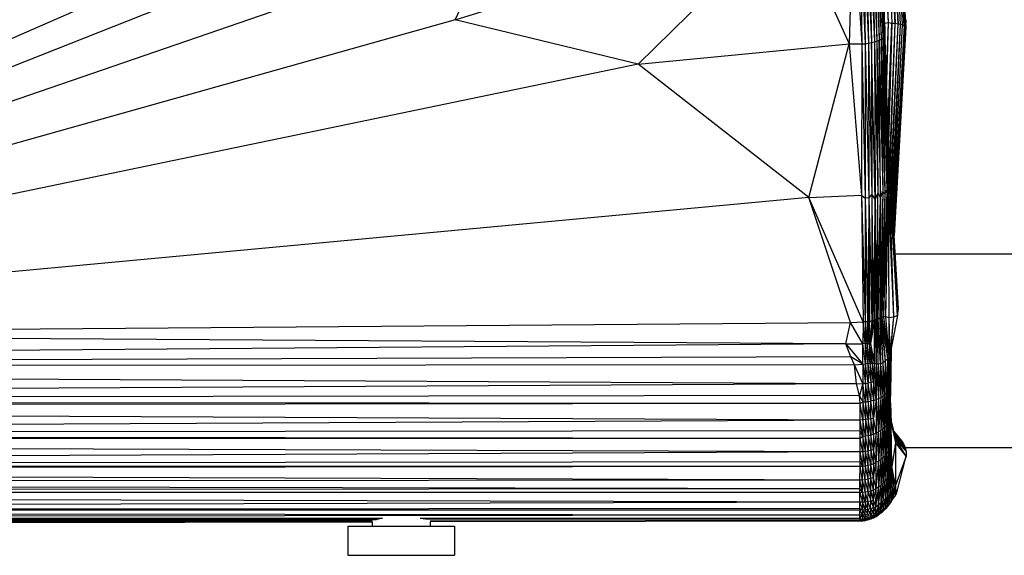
# Paper-space layout '_Superior' of a CAD drawing. Header units: millimetres. Extents: x -50 to 1200, y -1808 to 138.
# Tile 7 of 27: x 306 to 407, y -31 to 24. Entities that reach past the tile are written whole.
import ezdxf

# ---------------------------------------------------------------- set-up
doc = ezdxf.new("R2010")
doc.units = ezdxf.units.MM

psp = doc.layouts.new('_Superior')

# ---------------------------------------------------------------- linework, layer by layer
at = {"color": 7, "linetype": 'Continuous', "lineweight": 25}
for p, q in [((395.23, 23.81), (394, 52.79)), ((395.23, 23.81), (394.26, 52.79)), ((394.26, 52.79), (395.59, 23.74)), ((394.49, 52.78), (395.59, 23.74)), ((395.93, 23.74), (394.49, 52.78)), ((394.71, 52.77), (395.93, 23.74)), ((396.23, 23.7), (394.71, 52.77)), ((394.9, 52.75), (396.23, 23.7)), ((396.48, 23.64), (394.9, 52.75)), ((396.69, 23.61), (395.06, 52.73)), ((396.48, 23.64), (395.06, 52.73)), ((396.69, 23.61), (395.19, 52.69)), ((396.84, 23.51), (395.19, 52.69)), ((396.84, 23.51), (395.3, 52.65)), ((396.95, 23.46), (395.3, 52.65)), ((395.37, 52.59), (396.95, 23.46)), ((395.37, 52.59), (397.01, 23.37)), ((397.01, 23.37), (395.41, 52.55)), ((338.96, 37.15), (235.19, -8.34)), ((393.2, 35.56), (393.5, 21.79)), ((393.2, 35.56), (393.78, 21.86)), ((393.48, 35.66), (393.78, 21.86)), ((393.48, 35.66), (394.05, 21.94)), ((393.74, 35.76), (394.05, 21.94)), ((393.74, 35.76), (394.29, 22.03)), ((393.97, 35.88), (394.29, 22.03)), ((393.97, 35.88), (394.49, 22.14)), ((394.17, 36.01), (394.49, 22.14)), ((394.17, 36.01), (394.65, 22.23)), ((394.33, 36.14), (394.65, 22.23)), ((394.33, 36.14), (394.77, 22.31)), ((394.44, 36.12), (394.77, 22.31)), ((394.44, 36.12), (394.85, 22.17)), ((350.57, 24.13), (385.19, 35.08)), ((385.19, 35.08), (369.44, 19.56)), ((385.19, 35.08), (391.17, 21.65)), ((391.63, 35.38), (391.17, 21.65)), ((391.63, 35.38), (392.49, 21.64)), ((392.25, 35.36), (392.49, 21.64)), ((392.25, 35.36), (392.85, 21.67)), ((392.59, 35.42), (392.85, 21.67)), ((392.59, 35.42), (393.18, 21.74)), ((392.9, 35.48), (393.18, 21.74)), ((392.9, 35.48), (393.5, 21.79)), ((354.63, 32.94), (235.19, -8.34)), ((350.57, 24.13), (354.63, 32.94)), ((394.87, 23.43), (394.54, 32.58)), ((335.83, 31.57), (235.19, -8.34)), ((350.57, 24.13), (235.19, -8.34)), ((369.44, 19.56), (350.57, 24.13)), ((394.87, 23.43), (394.85, 22.17)), ((395.23, 23.81), (394.86, 23.77)), ((394.97, 18.42), (394.87, 23.43)), ((395.01, 17.24), (395.23, 23.81)), ((395.04, 16.62), (395.23, 23.81)), ((395.17, 13.04), (395.59, 23.74)), ((395.18, 12.75), (395.59, 23.74)), ((395.59, 23.74), (395.23, 23.81)), ((395.59, 23.74), (395.25, 11.46)), ((395.36, 9.47), (395.93, 23.74)), ((395.4, 8.85), (395.93, 23.74)), ((395.48, 7.46), (396.23, 23.7)), ((395.53, 6.58), (396.23, 23.7)), ((395.93, 23.74), (395.59, 23.74)), ((395.59, 5.61), (396.48, 23.64)), ((395.66, 4.42), (396.48, 23.64)), ((395.7, 3.76), (396.69, 23.61)), ((396.84, 23.51), (395.73, 3.33)), ((396.84, 23.51), (395.77, 2.6)), ((396.95, 23.46), (395.79, 2.32)), ((395.79, 2.17), (397.01, 23.37)), ((397.01, 23.37), (395.81, 1.89)), ((396.23, 23.7), (395.93, 23.74)), ((396.48, 23.64), (396.23, 23.7)), ((396.69, 23.61), (396.48, 23.64)), ((396.69, 23.61), (396.84, 23.51)), ((396.95, 23.46), (396.84, 23.51)), ((396.95, 23.46), (397.01, 23.37)), ((397.01, 23.37), (397.05, 24.17)), ((369.44, 19.56), (391.17, 21.65)), ((387.03, 5.8), (391.17, 21.65)), ((391.17, 21.65), (392.49, 21.64)), ((391.17, 21.65), (392.45, 6.05)), ((392.49, 21.64), (392.45, 6.05)), ((392.49, 21.64), (392.85, 21.67)), ((392.49, 21.64), (392.85, 5.73)), ((392.85, 21.67), (393.18, 21.74)), ((392.85, 21.67), (392.85, 5.73)), ((392.85, 21.67), (393.2, 5.77)), ((393.18, 21.74), (393.5, 21.79)), ((393.18, 21.74), (393.2, 5.77)), ((393.18, 21.74), (393.53, 6.14)), ((393.5, 21.79), (393.78, 21.86)), ((393.5, 21.79), (393.53, 6.14)), ((393.85, 5.64), (393.5, 21.79)), ((393.78, 21.86), (394.05, 21.94)), ((393.78, 21.86), (393.85, 5.64)), ((393.78, 21.86), (394.13, 6.25)), ((394.05, 21.94), (394.29, 22.03)), ((394.05, 21.94), (394.13, 6.25)), ((394.05, 21.94), (394.4, 5.78)), ((394.29, 22.03), (394.49, 22.14)), ((394.4, 5.78), (394.29, 22.03)), ((394.29, 22.03), (394.64, 6.4)), ((394.49, 22.14), (394.65, 22.23)), ((394.49, 22.14), (394.64, 6.4)), ((394.49, 22.14), (394.86, 6.18)), ((394.65, 22.23), (394.77, 22.31)), ((394.65, 22.23), (394.86, 6.18)), ((394.65, 22.23), (395.06, 6.56)), ((394.77, 22.31), (394.85, 22.17)), ((394.77, 22.31), (395.06, 6.56)), ((394.77, 22.31), (395.2, 6.34)), ((394.85, 22.17), (395.2, 6.34)), ((394.85, 22.17), (394.97, 18.42)), ((394.85, 22.17), (395.33, 6.64)), ((369.44, 19.56), (235.19, -8.34)), ((387.03, 5.8), (369.44, 19.56)), ((394.97, 18.42), (395.33, 6.64)), ((395.4, 6.68), (394.97, 18.42)), ((395.82, 1.71), (396.77, 19.07)), ((396.26, -5.69), (395.19, 12.41)), ((393.53, 6.14), (393.2, 5.77)), ((393.53, 6.14), (393.51, -6.93)), ((393.85, 5.64), (393.53, 6.14)), ((393.53, 6.14), (393.62, -6.88)), ((394.13, 6.25), (393.85, 5.64)), ((394, -6.73), (394.13, 6.25)), ((394.1, -6.72), (394.13, 6.25)), ((394.13, 6.25), (394.4, 5.78)), ((394.64, 6.4), (394.33, -6.6)), ((394.4, 5.78), (394.64, 6.4)), ((394.64, 6.4), (394.41, -6.57)), ((394.86, 6.18), (394.41, -6.57)), ((394.86, 6.18), (394.56, -6.57)), ((394.64, 6.4), (394.86, 6.18)), ((395.06, 6.56), (394.74, -6.52)), ((394.86, 6.18), (394.74, -6.52)), ((394.86, 6.18), (395.06, 6.56)), ((395.06, 6.56), (394.92, -6.49)), ((395.2, 6.34), (394.92, -6.49)), ((395.06, 6.56), (395.2, 6.34)), ((395.33, 6.64), (395.2, 6.34)), ((395.2, 6.34), (395.74, -6.51)), ((395.2, 6.34), (395.27, -6.58)), ((395.4, 6.68), (395.33, 6.64)), ((395.33, 6.64), (395.74, -6.51)), ((395.33, 6.64), (396.18, -6.38)), ((396.26, -5.69), (395.4, 6.68)), ((396.18, -6.38), (395.4, 6.68)), ((387.03, 5.8), (235.19, -8.34)), ((387.03, 5.8), (392.45, 6.05)), ((392.62, -7.02), (387.03, 5.8)), ((391.32, -7.09), (387.03, 5.8)), ((392.45, 6.05), (392.85, 5.73)), ((392.45, 6.05), (392.62, -7.02)), ((392.45, 6.05), (392.85, -6.97)), ((393.2, 5.77), (392.85, 5.73)), ((392.85, 5.73), (392.85, -6.97)), ((392.85, 5.73), (393.09, -7.05)), ((392.85, 5.73), (393.13, -6.96)), ((393.2, 5.77), (393.13, -6.96)), ((393.2, 5.77), (393.28, -7.03)), ((393.2, 5.77), (393.51, -6.93)), ((393.85, 5.64), (393.62, -6.88)), ((393.85, 5.64), (393.8, -6.9)), ((393.83, -6.89), (393.85, 5.64)), ((394, -6.73), (393.85, 5.64)), ((394.1, -6.72), (394.4, 5.78)), ((394.14, -6.71), (394.4, 5.78)), ((394.18, -6.71), (394.4, 5.78)), ((394.4, 5.78), (394.33, -6.6)), ((395.92, 0), (418.61, 0)), ((396.18, -6.38), (396.26, -5.69)), ((235.19, -8.34), (391.32, -7.09)), ((390.83, -9.3), (391.32, -7.09)), ((391.32, -7.09), (392.62, -7.02)), ((392.58, -9.29), (391.32, -7.09)), ((392.62, -7.02), (392.58, -9.29)), ((392.62, -7.02), (392.85, -6.97)), ((392.84, -9.27), (392.62, -7.02)), ((392.85, -6.97), (392.84, -9.27)), ((393.09, -7.05), (392.84, -9.27)), ((393.09, -7.05), (392.85, -6.97)), ((393.13, -6.96), (393.05, -9.26)), ((393.28, -7.03), (393.05, -9.26)), ((393.05, -9.26), (393.09, -7.05)), ((393.09, -7.05), (393.13, -6.96)), ((393.28, -7.03), (393.13, -6.96)), ((393.51, -6.93), (393.24, -9.26)), ((393.24, -9.26), (393.28, -7.03)), ((393.51, -6.93), (393.28, -7.03)), ((393.62, -6.88), (393.4, -9.25)), ((393.8, -6.9), (393.4, -9.25)), ((393.51, -6.93), (393.4, -9.25)), ((393.62, -6.88), (393.51, -6.93)), ((393.62, -6.88), (393.8, -6.9)), ((393.77, -11.36), (393.83, -6.89)), ((393.8, -6.9), (393.77, -11.36)), ((393.8, -6.9), (393.83, -6.89)), ((393.83, -6.89), (394, -6.73)), ((393.83, -6.89), (393.97, -11.38)), ((393.97, -11.38), (394.1, -6.72)), ((393.97, -11.38), (394, -6.73)), ((394, -6.73), (394.1, -6.72)), ((394.1, -6.72), (394.14, -6.71)), ((394.18, -11.39), (394.1, -6.72)), ((394.14, -6.71), (394.18, -6.71)), ((394.18, -11.39), (394.14, -6.71)), ((394.18, -6.71), (394.33, -6.6)), ((394.18, -11.39), (394.18, -6.71)), ((394.41, -11.36), (394.18, -6.71)), ((394.33, -6.6), (394.41, -6.57)), ((394.33, -6.6), (394.41, -11.36)), ((394.33, -6.6), (394.66, -11.27)), ((394.41, -6.57), (394.56, -6.57)), ((394.41, -6.57), (394.66, -11.27)), ((394.41, -6.57), (394.91, -11.1)), ((394.74, -6.52), (394.56, -6.57)), ((394.56, -6.57), (394.91, -11.1)), ((394.56, -6.57), (395.13, -10.88)), ((394.92, -6.49), (394.74, -6.52)), ((394.74, -6.52), (395.13, -10.88)), ((394.74, -6.52), (395.29, -10.65)), ((394.92, -6.49), (395.27, -6.58)), ((394.92, -6.49), (395.29, -10.65)), ((395.27, -6.58), (395.74, -6.51)), ((395.27, -6.58), (395.29, -10.65)), ((395.27, -6.58), (395.38, -10.45)), ((395.74, -6.51), (395.38, -10.45)), ((395.74, -6.51), (395.42, -10.28)), ((396.18, -6.38), (395.43, -10.13)), ((395.74, -6.51), (396.18, -6.38)), ((390.83, -9.3), (235.19, -8.34)), ((390.83, -9.3), (78.02, -11.7)), ((390.83, -9.3), (392.58, -9.29)), ((391.35, -10.65), (390.83, -9.3)), ((390.83, -9.3), (392.58, -11.38)), ((392.84, -9.27), (392.58, -9.29)), ((392.58, -11.38), (392.58, -9.29)), ((392.86, -11.37), (392.58, -9.29)), ((393.05, -9.26), (392.84, -9.27)), ((392.84, -9.27), (392.86, -11.37)), ((392.84, -9.27), (393.12, -11.35)), ((393.24, -9.26), (393.05, -9.26)), ((393.05, -9.26), (393.12, -11.35)), ((393.36, -11.34), (393.05, -9.26)), ((393.4, -9.25), (393.24, -9.26)), ((393.24, -9.26), (393.36, -11.34)), ((393.57, -11.34), (393.24, -9.26)), ((393.4, -9.25), (393.77, -11.36)), ((393.4, -9.25), (393.57, -11.34)), ((395.33, -13.63), (395.54, -9.61)), ((395.5, -12.55), (395.54, -9.58)), ((391.35, -10.65), (78.02, -11.7)), ((392.58, -11.38), (391.35, -10.65)), ((391.75, -11.46), (391.35, -10.65)), ((394.91, -11.1), (394.66, -11.27)), ((394.91, -11.1), (394.83, -14.55)), ((395.13, -10.88), (394.91, -11.1)), ((394.91, -11.1), (394.99, -14.4)), ((395.13, -10.88), (394.99, -14.4)), ((395.29, -10.65), (395.11, -14.25)), ((395.13, -10.88), (395.11, -14.25)), ((395.29, -10.65), (395.13, -10.88)), ((395.38, -10.45), (395.21, -14.09)), ((395.29, -10.65), (395.21, -14.09)), ((395.42, -10.28), (395.27, -13.93)), ((395.38, -10.45), (395.27, -13.93)), ((395.38, -10.45), (395.29, -10.65)), ((395.43, -10.17), (395.31, -13.78)), ((395.42, -10.28), (395.31, -13.78)), ((395.33, -13.63), (395.43, -10.17)), ((395.42, -10.28), (395.38, -10.45)), ((395.52, -12.4), (395.53, -10.19)), ((391.75, -11.46), (78.02, -11.7)), ((391.93, -13.41), (78.02, -11.7)), ((391.75, -11.46), (392.58, -11.38)), ((391.93, -13.41), (391.75, -11.46)), ((392.59, -13.4), (391.75, -11.46)), ((392.58, -11.38), (392.86, -11.37)), ((392.58, -11.38), (392.86, -13.38)), ((392.58, -11.38), (392.59, -13.4)), ((393.12, -11.35), (392.86, -11.37)), ((392.86, -13.38), (392.86, -11.37)), ((393.14, -13.34), (392.86, -11.37)), ((393.36, -11.34), (393.12, -11.35)), ((393.12, -11.35), (393.14, -13.34)), ((393.12, -11.35), (393.42, -13.3)), ((393.57, -11.34), (393.36, -11.34)), ((393.36, -11.34), (393.42, -13.3)), ((393.7, -13.23), (393.36, -11.34)), ((393.77, -11.36), (393.57, -11.34)), ((393.57, -11.34), (393.7, -13.23)), ((393.77, -11.36), (393.7, -13.23)), ((393.97, -11.38), (393.77, -11.36)), ((393.77, -11.36), (393.96, -15.05)), ((393.97, -11.38), (393.96, -15.05)), ((394.18, -11.39), (393.97, -11.38)), ((393.97, -11.38), (394.21, -14.94)), ((394.41, -11.36), (394.18, -11.39)), ((394.18, -11.39), (394.21, -14.94)), ((394.18, -11.39), (394.44, -14.83)), ((394.66, -11.27), (394.41, -11.36)), ((394.41, -11.36), (394.44, -14.83)), ((394.41, -11.36), (394.65, -14.69)), ((394.66, -11.27), (394.65, -14.69)), ((394.66, -11.27), (394.83, -14.55)), ((395.33, -13.63), (395.5, -12.55)), ((395.35, -16.75), (395.5, -12.55)), ((395.43, -15.45), (395.52, -12.4)), ((395.43, -15.45), (395.5, -12.55)), ((395.5, -12.55), (395.52, -12.4)), ((391.93, -13.41), (78.02, -15.15)), ((391.93, -13.41), (392.59, -13.4)), ((392.26, -14.62), (391.93, -13.41)), ((392.59, -13.4), (392.26, -14.62)), ((392.86, -13.38), (392.59, -13.4)), ((392.59, -13.4), (392.59, -15.33)), ((392.87, -15.3), (392.59, -13.4)), ((392.86, -13.38), (393.14, -13.34)), ((392.86, -13.38), (392.87, -15.3)), ((393.15, -15.26), (392.86, -13.38)), ((393.42, -13.3), (393.14, -13.34)), ((393.15, -15.26), (393.14, -13.34)), ((393.43, -15.21), (393.14, -13.34)), ((393.7, -13.23), (393.42, -13.3)), ((393.42, -13.3), (393.43, -15.21)), ((393.42, -13.3), (393.7, -15.14)), ((393.96, -15.05), (393.7, -13.23)), ((393.7, -13.23), (393.7, -15.14)), ((395.11, -14.25), (395.21, -14.09)), ((395.21, -14.09), (395.12, -17.52)), ((395.21, -14.09), (395.27, -13.93)), ((395.21, -14.09), (395.22, -17.32)), ((395.27, -13.93), (395.22, -17.32)), ((395.27, -13.93), (395.31, -13.78)), ((395.27, -13.93), (395.29, -17.13)), ((395.31, -13.78), (395.29, -17.13)), ((395.31, -13.78), (395.33, -13.63)), ((395.31, -13.78), (395.33, -16.93)), ((395.33, -13.63), (395.33, -16.93)), ((395.35, -16.75), (395.33, -13.63)), ((392.26, -14.62), (78.02, -15.15)), ((392.31, -15.47), (78.02, -15.15)), ((392.26, -14.62), (392.59, -15.33)), ((392.31, -15.47), (392.26, -14.62)), ((393.15, -15.26), (393.43, -15.21)), ((393.7, -15.14), (393.43, -15.21)), ((393.43, -17.02), (393.43, -15.21)), ((393.7, -16.94), (393.43, -15.21)), ((393.7, -15.14), (393.96, -15.05)), ((393.96, -15.05), (393.7, -16.94)), ((393.7, -15.14), (393.7, -16.94)), ((393.96, -15.05), (394.21, -14.94)), ((393.96, -15.05), (393.97, -18.51)), ((394.21, -14.94), (393.97, -18.51)), ((394.21, -14.94), (394.44, -14.83)), ((394.21, -14.94), (394.22, -18.38)), ((394.44, -14.83), (394.22, -18.38)), ((394.44, -14.83), (394.65, -14.69)), ((394.44, -14.83), (394.45, -18.24)), ((394.65, -14.69), (394.45, -18.24)), ((394.65, -14.69), (394.83, -14.55)), ((394.65, -14.69), (394.66, -18.07)), ((394.83, -14.55), (394.66, -18.07)), ((394.83, -14.55), (394.99, -14.4)), ((394.83, -14.55), (394.84, -17.9)), ((394.99, -14.4), (394.84, -17.9)), ((394.99, -14.4), (395.11, -14.25)), ((394.99, -14.4), (395, -17.71)), ((395.11, -14.25), (395, -17.71)), ((395.11, -14.25), (395.12, -17.52)), ((392.31, -15.47), (78.02, -15.73)), ((392.32, -17.16), (78.02, -15.73)), ((392.59, -15.33), (392.31, -15.47)), ((392.32, -17.16), (392.31, -15.47)), ((392.59, -17.15), (392.31, -15.47)), ((392.87, -15.3), (392.59, -15.33)), ((392.59, -15.33), (392.87, -17.12)), ((392.59, -15.33), (392.59, -17.15)), ((393.15, -15.26), (392.87, -15.3)), ((392.87, -15.3), (392.87, -17.12)), ((393.15, -17.08), (392.87, -15.3)), ((393.15, -15.26), (393.15, -17.08)), ((393.43, -17.02), (393.15, -15.26)), ((395.35, -16.75), (395.43, -15.45)), ((395.43, -15.42), (395.53, -17.53)), ((395.47, -19.4), (395.43, -15.45)), ((395.53, -17.53), (395.43, -15.45)), ((392.32, -17.16), (78.02, -18.73)), ((392.59, -17.15), (392.32, -17.16)), ((392.32, -18.26), (392.32, -17.16)), ((392.59, -18.85), (392.32, -17.16)), ((392.87, -17.12), (392.59, -17.15)), ((392.59, -17.15), (392.59, -18.85)), ((392.87, -18.83), (392.59, -17.15)), ((393.15, -17.08), (392.87, -17.12)), ((392.87, -17.12), (392.87, -18.83)), ((392.87, -17.12), (393.15, -18.78)), ((393.43, -17.02), (393.15, -17.08)), ((393.15, -17.08), (393.15, -18.78)), ((393.43, -18.71), (393.15, -17.08)), ((393.43, -17.02), (393.7, -16.94)), ((393.43, -17.02), (393.43, -18.71)), ((393.7, -18.62), (393.43, -17.02)), ((393.97, -18.51), (393.7, -16.94)), ((393.7, -18.62), (393.7, -16.94)), ((395.29, -17.13), (395.22, -17.32)), ((395.33, -16.93), (395.29, -17.13)), ((395.31, -20.13), (395.29, -17.13)), ((395.39, -19.88), (395.29, -17.13)), ((395.35, -16.75), (395.33, -16.93)), ((395.39, -19.88), (395.33, -16.93)), ((395.45, -19.64), (395.33, -16.93)), ((395.45, -19.64), (395.35, -16.75)), ((395.47, -19.4), (395.35, -16.75)), ((392.32, -18.26), (78.02, -18.73)), ((392.59, -18.85), (392.32, -18.26)), ((392.32, -19.05), (392.32, -18.26)), ((394.45, -18.24), (394.22, -18.38)), ((394.23, -21.39), (394.45, -18.24)), ((394.66, -18.07), (394.45, -18.24)), ((394.47, -21.21), (394.45, -18.24)), ((394.47, -21.21), (394.66, -18.07)), ((394.84, -17.9), (394.66, -18.07)), ((394.69, -21.02), (394.66, -18.07)), ((394.69, -21.02), (394.84, -17.9)), ((395, -17.71), (394.84, -17.9)), ((394.88, -20.81), (394.84, -17.9)), ((394.88, -20.81), (395, -17.71)), ((395.12, -17.52), (395, -17.71)), ((395.05, -20.59), (395, -17.71)), ((395.05, -20.59), (395.12, -17.52)), ((395.22, -17.32), (395.12, -17.52)), ((395.2, -20.36), (395.12, -17.52)), ((395.2, -20.36), (395.22, -17.32)), ((395.31, -20.13), (395.22, -17.32)), ((395.47, -19.4), (395.53, -17.53)), ((395.92, -18.81), (395.52, -17.27)), ((395.52, -17.29), (395.97, -19.13)), ((395.97, -19.13), (395.52, -17.33)), ((395.52, -17.34), (395.96, -19.47)), ((395.6, -21.94), (395.53, -17.53)), ((395.53, -17.53), (395.96, -19.47)), ((392.32, -19.05), (78.02, -18.73)), ((392.32, -19.05), (78.03, -19.28)), ((392.32, -20.45), (78.03, -19.28)), ((392.59, -18.85), (392.32, -19.05)), ((392.32, -20.45), (392.32, -19.05)), ((392.59, -20.44), (392.32, -19.05)), ((392.87, -18.83), (392.59, -18.85)), ((392.59, -18.85), (392.59, -20.44)), ((392.87, -20.41), (392.59, -18.85)), ((393.15, -18.78), (392.87, -18.83)), ((392.87, -20.41), (392.87, -18.83)), ((393.15, -20.36), (392.87, -18.83)), ((393.43, -18.71), (393.15, -18.78)), ((393.15, -18.78), (393.15, -20.36)), ((393.15, -18.78), (393.43, -20.29)), ((393.7, -18.62), (393.43, -18.71)), ((393.43, -18.71), (393.43, -20.29)), ((393.71, -20.19), (393.43, -18.71)), ((393.97, -18.51), (393.7, -18.62)), ((393.7, -18.62), (393.71, -20.19)), ((393.97, -18.51), (393.71, -20.19)), ((394.22, -18.38), (393.97, -18.51)), ((393.97, -21.54), (394.22, -18.38)), ((393.97, -21.54), (393.97, -18.51)), ((394.23, -21.39), (394.22, -18.38)), ((395.8, -18.36), (396.57, -19.29)), ((395.81, -18.39), (396.79, -19.61)), ((395.81, -18.39), (396.57, -19.29)), ((395.85, -18.54), (396.96, -19.98)), ((395.85, -18.54), (396.79, -19.61)), ((395.92, -18.81), (395.97, -19.13)), ((395.92, -18.81), (397.05, -20.42)), ((395.92, -18.81), (396.96, -19.98)), ((395.97, -19.13), (395.96, -19.47)), ((397.07, -20.89), (395.97, -19.13)), ((395.97, -19.13), (397.05, -20.42)), ((393.43, -20.29), (393.15, -20.36)), ((393.71, -20.19), (393.43, -20.29)), ((393.43, -20.29), (393.43, -21.78)), ((393.43, -20.29), (393.7, -21.68)), ((393.71, -20.19), (393.7, -21.68)), ((393.97, -21.54), (393.71, -20.19)), ((395.31, -20.13), (395.2, -20.36)), ((395.24, -22.96), (395.31, -20.13)), ((395.39, -19.88), (395.31, -20.13)), ((395.37, -22.72), (395.31, -20.13)), ((395.37, -22.72), (395.39, -19.88)), ((395.45, -19.64), (395.39, -19.88)), ((395.47, -22.47), (395.39, -19.88)), ((395.47, -19.4), (395.45, -19.64)), ((395.47, -22.47), (395.45, -19.64)), ((395.55, -22.21), (395.45, -19.64)), ((395.55, -22.21), (395.47, -19.4)), ((395.6, -21.94), (395.47, -19.4)), ((395.96, -19.47), (395.6, -21.94)), ((395.96, -19.47), (395.96, -23.9)), ((397.07, -20.89), (395.96, -19.47)), ((396.57, -19.29), (396.79, -19.61)), ((396.79, -19.61), (396.96, -19.98)), ((396.96, -19.98), (397.05, -20.42)), ((396.96, -20), (418.64, -20)), ((392.32, -20.45), (78.08, -21.84)), ((392.59, -20.44), (392.32, -20.45)), ((392.58, -21.94), (392.32, -20.45)), ((392.32, -21.48), (392.32, -20.45)), ((392.59, -20.44), (392.58, -21.94)), ((392.87, -20.41), (392.59, -20.44)), ((392.86, -21.91), (392.59, -20.44)), ((392.86, -21.91), (392.87, -20.41)), ((393.15, -20.36), (392.87, -20.41)), ((393.14, -21.86), (392.87, -20.41)), ((393.14, -21.86), (393.15, -20.36)), ((393.43, -21.78), (393.15, -20.36)), ((394.47, -21.21), (394.23, -21.39)), ((394.23, -24.07), (394.47, -21.21)), ((394.69, -21.02), (394.47, -21.21)), ((394.47, -23.87), (394.69, -21.02)), ((394.47, -23.87), (394.47, -21.21)), ((394.88, -20.81), (394.69, -21.02)), ((394.7, -23.66), (394.69, -21.02)), ((394.7, -23.66), (394.88, -20.81)), ((395.05, -20.59), (394.88, -20.81)), ((394.91, -23.43), (394.88, -20.81)), ((394.91, -23.43), (395.05, -20.59)), ((395.2, -20.36), (395.05, -20.59)), ((395.09, -23.2), (395.05, -20.59)), ((395.09, -23.2), (395.2, -20.36)), ((395.24, -22.96), (395.2, -20.36)), ((397.07, -20.89), (395.96, -23.9)), ((396.05, -24.79), (397.07, -20.89)), ((397.05, -20.42), (397.07, -20.89)), ((392.32, -21.48), (78.08, -21.84)), ((392.31, -21.95), (78.08, -21.84)), ((392.31, -21.95), (78.09, -22.29)), ((392.3, -23.35), (78.09, -22.29)), ((392.3, -23.35), (392.31, -21.95)), ((392.31, -21.95), (392.32, -21.48)), ((392.58, -21.94), (392.31, -21.95)), ((392.57, -23.35), (392.31, -21.95)), ((392.58, -21.94), (392.32, -21.48)), ((392.57, -23.35), (392.58, -21.94)), ((392.86, -21.91), (392.58, -21.94)), ((392.85, -23.32), (392.58, -21.94)), ((392.85, -23.32), (392.86, -21.91)), ((393.14, -21.86), (392.86, -21.91)), ((393.14, -23.27), (392.86, -21.91)), ((393.43, -21.78), (393.14, -21.86)), ((393.14, -23.27), (393.14, -21.86)), ((393.42, -23.19), (393.14, -21.86)), ((393.42, -23.19), (393.43, -21.78)), ((393.7, -21.68), (393.43, -21.78)), ((393.7, -23.09), (393.43, -21.78)), ((393.7, -21.68), (393.97, -21.54)), ((393.7, -23.09), (393.97, -21.54)), ((393.7, -21.68), (393.7, -23.09)), ((394.23, -21.39), (393.97, -21.54)), ((393.97, -24.23), (394.23, -21.39)), ((393.97, -24.23), (393.97, -21.54)), ((394.23, -24.07), (394.23, -21.39)), ((395.47, -22.47), (395.55, -22.21)), ((395.55, -22.21), (395.6, -21.94)), ((395.66, -24.38), (395.55, -22.21)), ((395.82, -24.14), (395.55, -22.21)), ((395.82, -24.14), (395.6, -21.94)), ((395.96, -23.9), (395.6, -21.94)), ((392.85, -23.32), (392.57, -23.35)), ((393.14, -23.27), (392.85, -23.32)), ((392.85, -24.58), (392.85, -23.32)), ((393.13, -24.54), (392.85, -23.32)), ((393.13, -24.54), (393.14, -23.27)), ((393.42, -23.19), (393.14, -23.27)), ((393.41, -24.47), (393.14, -23.27)), ((393.41, -24.47), (393.42, -23.19)), ((393.7, -23.09), (393.42, -23.19)), ((393.69, -24.36), (393.42, -23.19)), ((393.69, -24.36), (393.7, -23.09)), ((393.97, -24.23), (393.7, -23.09)), ((394.91, -23.43), (395.09, -23.2)), ((394.92, -25.28), (395.09, -23.2)), ((395.09, -23.2), (395.24, -22.96)), ((395.13, -25.06), (395.09, -23.2)), ((395.13, -25.06), (395.24, -22.96)), ((395.24, -22.96), (395.37, -22.72)), ((395.31, -24.83), (395.24, -22.96)), ((395.31, -24.83), (395.37, -22.72)), ((395.37, -22.72), (395.47, -22.47)), ((395.49, -24.6), (395.37, -22.72)), ((395.49, -24.6), (395.47, -22.47)), ((395.66, -24.38), (395.47, -22.47)), ((392.3, -23.35), (78.13, -23.61)), ((392.3, -24.27), (78.13, -23.61)), ((392.3, -24.27), (78.13, -24.46)), ((392.57, -23.35), (392.3, -23.35)), ((392.3, -24.27), (392.3, -23.35)), ((392.57, -24.6), (392.3, -23.35)), ((392.57, -24.6), (392.3, -24.27)), ((392.3, -24.64), (392.3, -24.27)), ((392.57, -24.6), (392.57, -23.35)), ((392.85, -24.58), (392.57, -23.35)), ((393.69, -24.36), (393.97, -24.23)), ((393.69, -25.42), (393.97, -24.23)), ((393.95, -26.07), (394.23, -24.07)), ((393.95, -26.07), (393.97, -24.23)), ((394.23, -24.07), (393.97, -24.23)), ((394.22, -25.91), (394.47, -23.87)), ((394.22, -25.91), (394.23, -24.07)), ((394.23, -24.07), (394.47, -23.87)), ((394.47, -23.87), (394.7, -23.66)), ((394.47, -25.72), (394.7, -23.66)), ((394.47, -25.72), (394.47, -23.87)), ((394.7, -23.66), (394.91, -23.43)), ((394.7, -25.51), (394.91, -23.43)), ((394.7, -25.51), (394.7, -23.66)), ((394.92, -25.28), (394.91, -23.43)), ((395.82, -24.14), (395.66, -24.38)), ((395.73, -25.27), (395.82, -24.14)), ((395.96, -23.9), (395.82, -24.14)), ((395.82, -24.14), (395.9, -25.04)), ((395.96, -23.9), (395.9, -25.04)), ((396.05, -24.79), (395.96, -23.9)), ((392.3, -24.64), (78.13, -24.46)), ((392.3, -24.64), (78.13, -24.78)), ((392.29, -25.62), (78.13, -24.78)), ((392.29, -25.62), (392.3, -24.64)), ((392.3, -24.64), (392.57, -24.6)), ((392.3, -24.64), (392.56, -25.63)), ((392.57, -24.6), (392.56, -25.63)), ((392.57, -24.6), (392.85, -24.58)), ((392.84, -25.62), (392.57, -24.6)), ((392.85, -24.58), (392.84, -25.62)), ((392.85, -24.58), (393.13, -24.54)), ((393.12, -25.58), (392.85, -24.58)), ((393.12, -25.58), (393.13, -24.54)), ((393.13, -24.54), (393.41, -24.47)), ((393.13, -24.54), (393.41, -25.52)), ((393.41, -24.47), (393.69, -24.36)), ((393.41, -25.52), (393.41, -24.47)), ((393.69, -25.42), (393.41, -24.47)), ((393.69, -25.42), (393.69, -24.36)), ((394.69, -26.36), (394.92, -25.28)), ((394.92, -25.28), (394.7, -25.51)), ((395.13, -25.06), (394.92, -25.28)), ((394.92, -26.15), (395.13, -25.06)), ((394.92, -26.15), (394.92, -25.28)), ((395.31, -24.83), (395.13, -25.06)), ((395.14, -25.94), (395.13, -25.06)), ((395.14, -25.94), (395.31, -24.83)), ((395.49, -24.6), (395.31, -24.83)), ((395.35, -25.72), (395.31, -24.83)), ((395.35, -25.72), (395.49, -24.6)), ((395.66, -24.38), (395.49, -24.6)), ((395.55, -25.5), (395.49, -24.6)), ((395.51, -25.55), (395.73, -25.27)), ((395.55, -25.5), (395.66, -24.38)), ((395.55, -25.5), (395.73, -25.27)), ((395.73, -25.27), (395.66, -24.38)), ((395.73, -25.27), (395.9, -25.04)), ((395.9, -25.04), (396.05, -24.79)), ((392.29, -25.62), (78.05, -26.5)), ((392.29, -26.28), (78.05, -26.5)), ((392.56, -25.63), (392.29, -25.62)), ((392.29, -25.62), (392.56, -26.42)), ((392.29, -26.28), (392.29, -25.62)), ((392.29, -26.28), (392.56, -26.42)), ((392.29, -26.46), (392.29, -26.28)), ((392.84, -25.62), (392.56, -25.63)), ((392.56, -25.63), (392.56, -26.42)), ((392.83, -26.4), (392.56, -25.63)), ((392.84, -25.62), (392.83, -26.4)), ((392.83, -26.4), (393.12, -26.37)), ((393.12, -25.58), (392.84, -25.62)), ((393.12, -26.37), (392.84, -25.62)), ((393.41, -25.52), (393.12, -25.58)), ((393.12, -26.37), (393.12, -25.58)), ((393.4, -26.3), (393.12, -25.58)), ((393.12, -26.37), (393.4, -26.3)), ((393.12, -26.92), (393.12, -26.37)), ((393.4, -26.85), (393.12, -26.37)), ((393.4, -26.3), (393.41, -25.52)), ((393.4, -26.3), (393.68, -26.2)), ((393.4, -26.3), (393.4, -26.85)), ((393.68, -26.74), (393.4, -26.3)), ((393.41, -25.52), (393.69, -25.42)), ((393.41, -25.52), (393.68, -26.2)), ((393.68, -26.2), (393.69, -25.42)), ((393.68, -26.2), (393.95, -26.07)), ((393.68, -26.74), (393.95, -26.07)), ((393.68, -26.74), (393.68, -26.2)), ((393.95, -26.07), (393.69, -25.42)), ((393.95, -26.07), (394.22, -25.91)), ((394.22, -25.91), (393.95, -26.94)), ((393.95, -26.94), (393.95, -26.07)), ((394.21, -26.76), (394.47, -25.72)), ((394.21, -26.76), (394.22, -25.91)), ((394.47, -25.72), (394.22, -25.91)), ((394.46, -26.57), (394.7, -25.51)), ((394.46, -26.57), (394.47, -25.72)), ((394.46, -26.57), (394.69, -26.36)), ((394.7, -25.51), (394.47, -25.72)), ((394.57, -26.67), (394.69, -26.36)), ((394.69, -26.36), (394.7, -25.51)), ((394.69, -26.36), (394.92, -26.15)), ((394.72, -26.53), (394.69, -26.36)), ((394.92, -26.15), (394.72, -26.53)), ((394.92, -26.31), (394.72, -26.53)), ((394.92, -26.15), (395.14, -25.94)), ((395.14, -25.94), (394.92, -26.31)), ((395.14, -26.07), (394.92, -26.31)), ((394.92, -26.31), (394.92, -26.15)), ((395.14, -25.94), (395.35, -25.72)), ((395.14, -26.07), (395.35, -25.72)), ((395.14, -26.07), (395.14, -25.94)), ((395.24, -25.94), (395.14, -26.07)), ((395.24, -25.94), (395.55, -25.5)), ((395.51, -25.55), (395.24, -25.94)), ((395.24, -25.94), (395.35, -25.72)), ((395.35, -25.72), (395.55, -25.5)), ((395.51, -25.55), (395.55, -25.5)), ((392.29, -26.97), (77.97, -27.3)), ((343.08, -27.33), (77.97, -27.3)), ((392.29, -26.46), (78.04, -26.64)), ((392.29, -26.97), (78.04, -26.64)), ((392.29, -26.46), (78.05, -26.5)), ((342.73, -27.4), (127.15, -27.7)), ((392.3, -27.33), (346.95, -27.33)), ((392.3, -27.33), (347.27, -27.4)), ((392.3, -27.38), (347.53, -27.44)), ((392.3, -27.38), (347.54, -27.44)), ((392.56, -26.42), (392.29, -26.46)), ((392.29, -26.97), (392.29, -26.46)), ((392.29, -26.46), (392.56, -26.98)), ((392.56, -26.98), (392.29, -26.97)), ((392.3, -27.33), (392.29, -26.97)), ((392.3, -27.33), (392.56, -26.98)), ((392.3, -27.33), (392.57, -27.35)), ((392.3, -27.38), (392.3, -27.33)), ((392.57, -27.35), (392.3, -27.38)), ((392.31, -27.54), (392.3, -27.38)), ((392.3, -27.38), (392.58, -27.53)), ((392.56, -26.42), (392.83, -26.4)), ((392.56, -26.42), (392.56, -26.98)), ((392.56, -26.42), (392.83, -26.96)), ((392.83, -26.96), (392.56, -26.98)), ((392.56, -26.98), (392.84, -27.32)), ((392.56, -26.98), (392.57, -27.35)), ((392.57, -27.35), (392.84, -27.32)), ((392.57, -27.35), (392.58, -27.53)), ((392.86, -27.5), (392.57, -27.35)), ((392.83, -26.96), (392.83, -26.4)), ((392.83, -26.4), (393.12, -26.92)), ((393.12, -26.92), (392.83, -26.96)), ((392.83, -26.96), (392.84, -27.32)), ((392.83, -26.96), (393.12, -27.27)), ((392.84, -27.32), (393.12, -27.27)), ((392.84, -27.32), (392.86, -27.5)), ((392.84, -27.32), (393.14, -27.44)), ((393.4, -26.85), (393.12, -26.92)), ((393.12, -26.92), (393.12, -27.27)), ((393.12, -26.92), (393.41, -27.19)), ((393.12, -27.27), (393.41, -27.19)), ((393.12, -27.27), (393.14, -27.44)), ((393.12, -27.27), (393.42, -27.35)), ((393.14, -27.44), (393.42, -27.35)), ((393.42, -27.35), (393.25, -27.44)), ((393.43, -27.38), (393.25, -27.44)), ((393.68, -26.74), (393.4, -26.85)), ((393.4, -26.85), (393.41, -27.19)), ((393.4, -26.85), (393.68, -27.08)), ((393.41, -27.19), (393.68, -27.08)), ((393.41, -27.19), (393.42, -27.35)), ((393.41, -27.19), (393.7, -27.23)), ((393.42, -27.35), (393.7, -27.23)), ((393.73, -27.25), (393.42, -27.35)), ((393.42, -27.35), (393.43, -27.38)), ((393.73, -27.25), (393.43, -27.38)), ((393.95, -26.94), (393.68, -26.74)), ((393.68, -26.74), (393.68, -27.08)), ((393.68, -27.08), (393.95, -26.94)), ((393.68, -27.08), (393.7, -27.23)), ((393.7, -27.23), (393.95, -26.94)), ((393.97, -27.11), (393.7, -27.23)), ((393.73, -27.25), (393.7, -27.23)), ((393.73, -27.25), (393.97, -27.11)), ((394.21, -26.76), (393.95, -26.94)), ((393.97, -27.11), (393.95, -26.94)), ((393.97, -27.11), (394.21, -26.76)), ((393.97, -27.11), (394.17, -26.98)), ((394.17, -26.98), (394.46, -26.57)), ((394.48, -26.74), (394.17, -26.98)), ((394.17, -26.98), (394.21, -26.76)), ((394.46, -26.57), (394.21, -26.76)), ((394.57, -26.67), (394.46, -26.57)), ((394.48, -26.74), (394.46, -26.57)), ((394.48, -26.74), (394.57, -26.67)), ((394.57, -26.67), (394.72, -26.53)), ((342.48, -27.44), (127.21, -27.71)), ((342.46, -27.45), (127.3, -27.73)), ((342, -27.58), (127.53, -27.75)), ((342, -27.67), (127.89, -28.03)), ((342.03, -27.63), (127.97, -28.02)), ((342, -27.69), (128, -28.11)), ((339.5, -28.12), (339.5, -31.12)), ((342, -27.69), (342, -28.12)), ((392.31, -27.54), (347.97, -27.62)), ((392.31, -27.54), (348, -27.58)), ((392.33, -27.59), (348, -27.66)), ((392.33, -27.59), (348, -27.68)), ((348, -27.68), (348, -28.12)), ((350.5, -28.12), (350.5, -31.12)), ((392.58, -27.53), (392.31, -27.54)), ((392.33, -27.59), (392.31, -27.54)), ((392.31, -27.54), (392.6, -27.58)), ((392.6, -27.58), (392.33, -27.59)), ((392.86, -27.5), (392.58, -27.53)), ((392.58, -27.53), (392.6, -27.58)), ((392.58, -27.53), (392.79, -27.55)), ((392.79, -27.55), (392.6, -27.58)), ((393.15, -27.47), (392.79, -27.55)), ((392.86, -27.5), (392.79, -27.55)), ((392.86, -27.5), (393.14, -27.44)), ((393.15, -27.47), (392.86, -27.5)), ((393.14, -27.44), (393.15, -27.47)), ((393.14, -27.44), (393.25, -27.44)), ((393.25, -27.44), (393.15, -27.47))]:
    psp.add_line(p, q, dxfattribs=at)
for points, knots in [([(339.5, -28.12), (339.5, -28.12), (339.5, -28.12), (339.51, -28.12), (339.53, -28.12), (339.56, -28.12), (339.61, -28.12), (339.71, -28.12), (339.88, -28.12), (340.11, -28.12), (340.49, -28.12), (341.08, -28.12), (341.96, -28.12), (342.95, -28.12), (343.97, -28.12), (345, -28.12), (346.03, -28.12), (347.05, -28.12), (348.04, -28.12), (348.92, -28.12), (349.51, -28.12), (349.89, -28.12), (350.12, -28.12), (350.29, -28.12), (350.4, -28.12), (350.46, -28.12), (350.49, -28.12), (350.5, -28.12), (350.5, -28.12)], [0, 0, 0, 0, 0.011676, 0.02333, 0.034976, 0.046631, 0.058309, 0.089202, 0.120102, 0.152282, 0.184469, 0.250118, 0.315768, 0.380053, 0.441772, 0.500003, 0.558234, 0.619953, 0.684238, 0.749887, 0.815537, 0.847716, 0.879904, 0.910796, 0.941696, 0.961141, 0.980551, 1, 1, 1, 1]), ([(339.5, -31.12), (339.5, -31.12), (339.62, -31.12), (340.02, -31.12), (340.19, -31.12), (340.6, -31.12), (340.84, -31.12), (341.38, -31.12), (341.68, -31.12), (342.3, -31.12), (342.64, -31.12), (343.65, -31.12), (344.35, -31.12), (345.65, -31.12), (346.35, -31.12), (347.36, -31.12), (347.7, -31.12), (348.32, -31.12), (348.62, -31.12), (349.16, -31.12), (349.4, -31.12), (349.81, -31.12), (349.98, -31.12), (350.38, -31.12), (350.5, -31.12), (350.5, -31.12)], [0, 0, 0, 0, 0.125, 0.125, 0.1875, 0.1875, 0.25, 0.25, 0.3125, 0.3125, 0.375, 0.375, 0.5, 0.5, 0.625, 0.625, 0.6875, 0.6875, 0.75, 0.75, 0.8125, 0.8125, 0.875, 0.875, 1, 1, 1, 1])]:
    psp.add_open_spline(points, degree=3, knots=knots, dxfattribs=at)

doc.saveas('drawing.dxf')
